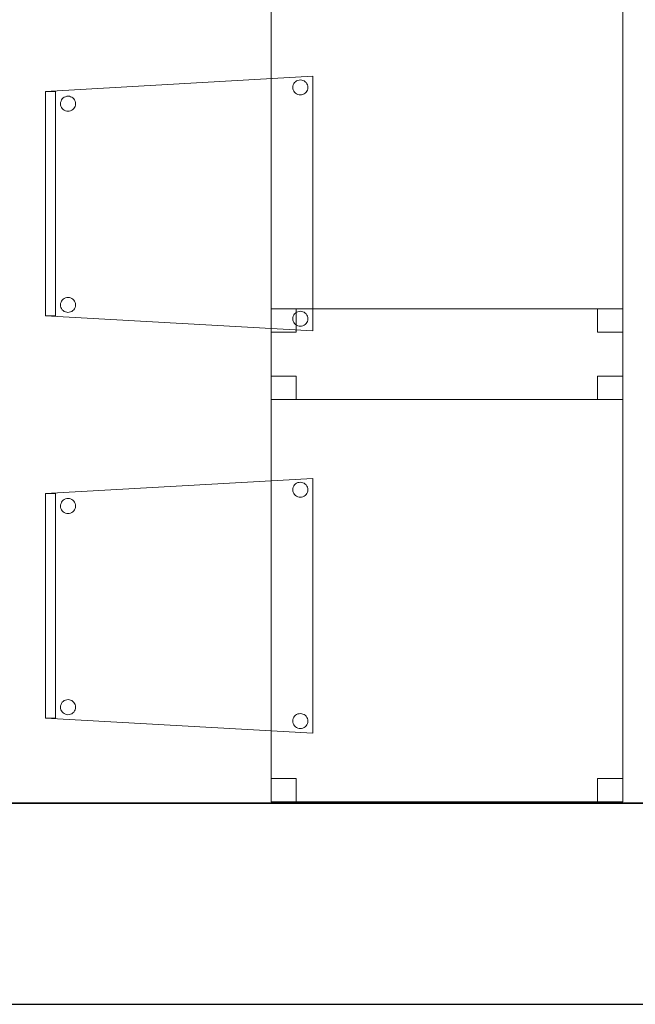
# Model space of a CAD drawing. Header units: metres. Extents: x 391.1 to 427.5, y 12.8 to 28.4.
# Tile 183 of 203: x 413.7 to 414.9, y 12.8 to 14.8. Entities that reach past the tile are written whole.
import ezdxf

# ---------------------------------------------------------------- set-up
doc = ezdxf.new("R2010")
doc.units = ezdxf.units.M
doc.layers.add('01_SUELOS', color=7, linetype='Continuous', lineweight=25, true_color=0x007f00)
for name, color, linetype, lineweight in [('02_MOBILIARIO', 7, 'Continuous', 18), ('A-DETL-____-MBND', 7, 'Continuous', 18), ('A-WALL-____-MCUT', 7, 'Continuous', 25), ('A-WALL-____-OTLN', 7, 'Continuous', 25)]:
    doc.layers.add(name, color=color, linetype=linetype, lineweight=lineweight)

# ---------------------------------------------------------------- blocks, each defined once
blk = doc.blocks.new('Family - Taula 80X70_PA-152046-02_FON_P0A')
at = {"layer": 'A-DETL-____-MBND', "color": 253, "true_color": 0xaaaaaa}
for p, q in [((0, 0), (0, 0.98)), ((0, 0.98), (0.7001, 0.98)), ((0.7001, 0.98), (0, 0.98)), ((0, 0.98), (0, 0)), ((0, 0.9336), (0, 0.98)), ((0, 0.98), (0.05, 0.98)), ((0.05, 0.98), (0, 0.98)), ((0, 0.98), (0, 0.9336)), ((0.05, 0.98), (0.05, 0.9336)), ((0.05, 0.9336), (0.05, 0.98)), ((0.6501, 0.9336), (0.6501, 0.98)), ((0.6501, 0.98), (0.7001, 0.98)), ((0.7001, 0.98), (0.6501, 0.98)), ((0.6501, 0.98), (0.6501, 0.9336)), ((0.7001, 0.98), (0.7001, 0)), ((0.7001, 0), (0.7001, 0.98)), ((0.7001, 0.98), (0.7001, 0.9336)), ((0.7001, 0.9336), (0.7001, 0.98)), ((0.05, 0.9336), (0, 0.9336)), ((0, 0.9336), (0.05, 0.9336)), ((0.7001, 0.9336), (0.6501, 0.9336)), ((0.6501, 0.9336), (0.7001, 0.9336)), ((0, 0), (0, 0.0464)), ((0, 0.0464), (0.05, 0.0464)), ((0.05, 0.0464), (0, 0.0464)), ((0, 0.0464), (0, 0)), ((0.05, 0.0464), (0.05, 0)), ((0.05, 0), (0.05, 0.0464)), ((0.6501, 0), (0.6501, 0.0464)), ((0.6501, 0.0464), (0.7001, 0.0464)), ((0.7001, 0.0464), (0.6501, 0.0464)), ((0.6501, 0.0464), (0.6501, 0)), ((0.7001, 0.0464), (0.7001, 0)), ((0.7001, 0), (0.7001, 0.0464)), ((0.05, 0), (0, 0)), ((0, 0), (0.05, 0)), ((0.7001, 0), (0, 0)), ((0.7001, 0), (0.6501, 0)), ((0.6501, 0), (0.7001, 0)), ((0, 0), (0.7001, 0))]:
    blk.add_line(p, q, dxfattribs=at)
blk = doc.blocks.new('Family - Cadira confident_PA-152380-02_FON_P0A')
at = {"layer": 'A-DETL-____-MBND', "color": 253, "true_color": 0xaaaaaa}
for p, q in [((0, 0.4765), (0.5326, 0.5065)), ((0.5326, 0.5065), (0, 0.4765)), ((0.4935, 0.4894), (0.4946, 0.4918)), ((0.4946, 0.4918), (0.4935, 0.4894)), ((0.4946, 0.4918), (0.4961, 0.4939)), ((0.4961, 0.4939), (0.4946, 0.4918)), ((0.4961, 0.4939), (0.498, 0.4957)), ((0.498, 0.4957), (0.4961, 0.4939)), ((0.498, 0.4957), (0.5001, 0.4972)), ((0.5001, 0.4972), (0.498, 0.4957)), ((0.5001, 0.4972), (0.5025, 0.4983)), ((0.5025, 0.4983), (0.5001, 0.4972)), ((0.5025, 0.4983), (0.505, 0.4989)), ((0.505, 0.4989), (0.5025, 0.4983)), ((0.505, 0.4989), (0.5076, 0.4992)), ((0.5076, 0.4992), (0.505, 0.4989)), ((0.5076, 0.4992), (0.5102, 0.4989)), ((0.5102, 0.4989), (0.5076, 0.4992)), ((0.5102, 0.4989), (0.5127, 0.4982)), ((0.5127, 0.4982), (0.5102, 0.4989)), ((0.5127, 0.4982), (0.515, 0.4971)), ((0.515, 0.4971), (0.5127, 0.4982)), ((0.515, 0.4971), (0.5172, 0.4956)), ((0.5172, 0.4956), (0.515, 0.4971)), ((0.5172, 0.4956), (0.519, 0.4938)), ((0.519, 0.4938), (0.5172, 0.4956)), ((0.519, 0.4938), (0.5205, 0.4916)), ((0.5205, 0.4916), (0.519, 0.4938)), ((0.5205, 0.4916), (0.5216, 0.4893)), ((0.5216, 0.4893), (0.5205, 0.4916)), ((0.5326, 0.5065), (0.5326, 0)), ((0.5326, 0), (0.5326, 0.5065)), ((0, 0.4765), (0.02, 0.4765)), ((0, 0.03), (0, 0.4765)), ((0.02, 0.4765), (0, 0.4765)), ((0, 0.4765), (0, 0.03)), ((0, 0.03), (0, 0.4765)), ((0, 0.4765), (0, 0.03)), ((0.02, 0.4765), (0.02, 0.03)), ((0.02, 0.03), (0.02, 0.4765)), ((0.4926, 0.4843), (0.4928, 0.4869)), ((0.4928, 0.4869), (0.4926, 0.4843)), ((0.4928, 0.4817), (0.4926, 0.4843)), ((0.4926, 0.4843), (0.4928, 0.4817)), ((0.4928, 0.4869), (0.4935, 0.4894)), ((0.4935, 0.4894), (0.4928, 0.4869)), ((0.4935, 0.4792), (0.4928, 0.4817)), ((0.4928, 0.4817), (0.4935, 0.4792)), ((0.4945, 0.4768), (0.4935, 0.4792)), ((0.4935, 0.4792), (0.4945, 0.4768)), ((0.496, 0.4747), (0.4945, 0.4768)), ((0.4945, 0.4768), (0.496, 0.4747)), ((0.4979, 0.4728), (0.496, 0.4747)), ((0.496, 0.4747), (0.4979, 0.4728)), ((0.5, 0.4713), (0.4979, 0.4728)), ((0.4979, 0.4728), (0.5, 0.4713)), ((0.5023, 0.4702), (0.5, 0.4713)), ((0.5, 0.4713), (0.5023, 0.4702)), ((0.5049, 0.4695), (0.5023, 0.4702)), ((0.5023, 0.4702), (0.5049, 0.4695)), ((0.5126, 0.4702), (0.51, 0.4695)), ((0.51, 0.4695), (0.5126, 0.4702)), ((0.5149, 0.4713), (0.5126, 0.4702)), ((0.5126, 0.4702), (0.5149, 0.4713)), ((0.5171, 0.4727), (0.5149, 0.4713)), ((0.5149, 0.4713), (0.5171, 0.4727)), ((0.5189, 0.4746), (0.5171, 0.4727)), ((0.5171, 0.4727), (0.5189, 0.4746)), ((0.5204, 0.4767), (0.5189, 0.4746)), ((0.5189, 0.4746), (0.5204, 0.4767)), ((0.5215, 0.4791), (0.5204, 0.4767)), ((0.5204, 0.4767), (0.5215, 0.4791)), ((0.5222, 0.4816), (0.5215, 0.4791)), ((0.5215, 0.4791), (0.5222, 0.4816)), ((0.5216, 0.4893), (0.5222, 0.4868)), ((0.5222, 0.4868), (0.5216, 0.4893)), ((0.5222, 0.4868), (0.5224, 0.4842)), ((0.5224, 0.4842), (0.5222, 0.4868)), ((0.5224, 0.4842), (0.5222, 0.4816)), ((0.5222, 0.4816), (0.5224, 0.4842)), ((0.0302, 0.4519), (0.0304, 0.4545)), ((0.0304, 0.4545), (0.0302, 0.4519)), ((0.0304, 0.4493), (0.0302, 0.4519)), ((0.0302, 0.4519), (0.0304, 0.4493)), ((0.0304, 0.4545), (0.0311, 0.457)), ((0.0311, 0.457), (0.0304, 0.4545)), ((0.0311, 0.457), (0.0322, 0.4594)), ((0.0322, 0.4594), (0.0311, 0.457)), ((0.0322, 0.4594), (0.0337, 0.4615)), ((0.0337, 0.4615), (0.0322, 0.4594)), ((0.0337, 0.4615), (0.0356, 0.4633)), ((0.0356, 0.4633), (0.0337, 0.4615)), ((0.0356, 0.4633), (0.0377, 0.4648)), ((0.0377, 0.4648), (0.0356, 0.4633)), ((0.0377, 0.4648), (0.0401, 0.4659)), ((0.0401, 0.4659), (0.0377, 0.4648)), ((0.0401, 0.4659), (0.0426, 0.4666)), ((0.0426, 0.4666), (0.0401, 0.4659)), ((0.0426, 0.4666), (0.0452, 0.4668)), ((0.0452, 0.4668), (0.0426, 0.4666)), ((0.0452, 0.4668), (0.0478, 0.4666)), ((0.0478, 0.4666), (0.0452, 0.4668)), ((0.0478, 0.4666), (0.0503, 0.4659)), ((0.0503, 0.4659), (0.0478, 0.4666)), ((0.0503, 0.4659), (0.0526, 0.4648)), ((0.0526, 0.4648), (0.0503, 0.4659)), ((0.0526, 0.4648), (0.0548, 0.4633)), ((0.0548, 0.4633), (0.0526, 0.4648)), ((0.0548, 0.4633), (0.0566, 0.4614)), ((0.0566, 0.4614), (0.0548, 0.4633)), ((0.0566, 0.4614), (0.0581, 0.4593)), ((0.0581, 0.4593), (0.0566, 0.4614)), ((0.0581, 0.4593), (0.0592, 0.4569)), ((0.0592, 0.4569), (0.0581, 0.4593)), ((0.0592, 0.4569), (0.0598, 0.4544)), ((0.0598, 0.4544), (0.0592, 0.4569)), ((0.0598, 0.4544), (0.06, 0.4518)), ((0.06, 0.4518), (0.0598, 0.4544)), ((0.06, 0.4518), (0.0598, 0.4492)), ((0.0598, 0.4492), (0.06, 0.4518)), ((0.5074, 0.4693), (0.5049, 0.4695)), ((0.5049, 0.4695), (0.5074, 0.4693)), ((0.51, 0.4695), (0.5074, 0.4693)), ((0.5074, 0.4693), (0.51, 0.4695)), ((0.031, 0.4468), (0.0304, 0.4493)), ((0.0304, 0.4493), (0.031, 0.4468)), ((0.0321, 0.4445), (0.031, 0.4468)), ((0.031, 0.4468), (0.0321, 0.4445)), ((0.0336, 0.4423), (0.0321, 0.4445)), ((0.0321, 0.4445), (0.0336, 0.4423)), ((0.0355, 0.4405), (0.0336, 0.4423)), ((0.0336, 0.4423), (0.0355, 0.4405)), ((0.0376, 0.439), (0.0355, 0.4405)), ((0.0355, 0.4405), (0.0376, 0.439)), ((0.0399, 0.4378), (0.0376, 0.439)), ((0.0376, 0.439), (0.0399, 0.4378)), ((0.0424, 0.4372), (0.0399, 0.4378)), ((0.0399, 0.4378), (0.0424, 0.4372)), ((0.045, 0.4369), (0.0424, 0.4372)), ((0.0424, 0.4372), (0.045, 0.4369)), ((0.0476, 0.4371), (0.045, 0.4369)), ((0.045, 0.4369), (0.0476, 0.4371)), ((0.0502, 0.4378), (0.0476, 0.4371)), ((0.0476, 0.4371), (0.0502, 0.4378)), ((0.0525, 0.4389), (0.0502, 0.4378)), ((0.0502, 0.4378), (0.0525, 0.4389)), ((0.0547, 0.4404), (0.0525, 0.4389)), ((0.0525, 0.4389), (0.0547, 0.4404)), ((0.0565, 0.4422), (0.0547, 0.4404)), ((0.0547, 0.4404), (0.0565, 0.4422)), ((0.058, 0.4443), (0.0565, 0.4422)), ((0.0565, 0.4422), (0.058, 0.4443)), ((0.0591, 0.4467), (0.058, 0.4443)), ((0.058, 0.4443), (0.0591, 0.4467)), ((0.0598, 0.4492), (0.0591, 0.4467)), ((0.0591, 0.4467), (0.0598, 0.4492)), ((0.0311, 0.057), (0.0322, 0.0594)), ((0.0322, 0.0594), (0.0311, 0.057)), ((0.0322, 0.0594), (0.0337, 0.0615)), ((0.0337, 0.0615), (0.0322, 0.0594)), ((0.0337, 0.0615), (0.0356, 0.0633)), ((0.0356, 0.0633), (0.0337, 0.0615)), ((0.0356, 0.0633), (0.0377, 0.0648)), ((0.0377, 0.0648), (0.0356, 0.0633)), ((0.0377, 0.0648), (0.0401, 0.0659)), ((0.0401, 0.0659), (0.0377, 0.0648)), ((0.0401, 0.0659), (0.0426, 0.0666)), ((0.0426, 0.0666), (0.0401, 0.0659)), ((0.0426, 0.0666), (0.0452, 0.0668)), ((0.0452, 0.0668), (0.0426, 0.0666)), ((0.0452, 0.0668), (0.0478, 0.0666)), ((0.0478, 0.0666), (0.0452, 0.0668)), ((0.0478, 0.0666), (0.0503, 0.0659)), ((0.0503, 0.0659), (0.0478, 0.0666)), ((0.0503, 0.0659), (0.0526, 0.0648)), ((0.0526, 0.0648), (0.0503, 0.0659)), ((0.0526, 0.0648), (0.0548, 0.0633)), ((0.0548, 0.0633), (0.0526, 0.0648)), ((0.0548, 0.0633), (0.0566, 0.0614)), ((0.0566, 0.0614), (0.0548, 0.0633)), ((0.0566, 0.0614), (0.0581, 0.0593)), ((0.0581, 0.0593), (0.0566, 0.0614)), ((0.0581, 0.0593), (0.0592, 0.0569)), ((0.0592, 0.0569), (0.0581, 0.0593)), ((0.0302, 0.0519), (0.0304, 0.0545)), ((0.0304, 0.0545), (0.0302, 0.0519)), ((0.0304, 0.0493), (0.0302, 0.0519)), ((0.0302, 0.0519), (0.0304, 0.0493)), ((0.0304, 0.0545), (0.0311, 0.057)), ((0.0311, 0.057), (0.0304, 0.0545)), ((0.031, 0.0468), (0.0304, 0.0493)), ((0.0304, 0.0493), (0.031, 0.0468)), ((0.0321, 0.0445), (0.031, 0.0468)), ((0.031, 0.0468), (0.0321, 0.0445)), ((0.0336, 0.0423), (0.0321, 0.0445)), ((0.0321, 0.0445), (0.0336, 0.0423)), ((0.0355, 0.0405), (0.0336, 0.0423)), ((0.0336, 0.0423), (0.0355, 0.0405)), ((0.0376, 0.039), (0.0355, 0.0405)), ((0.0355, 0.0405), (0.0376, 0.039)), ((0.0547, 0.0404), (0.0525, 0.0389)), ((0.0525, 0.0389), (0.0547, 0.0404)), ((0.0565, 0.0422), (0.0547, 0.0404)), ((0.0547, 0.0404), (0.0565, 0.0422)), ((0.058, 0.0443), (0.0565, 0.0422)), ((0.0565, 0.0422), (0.058, 0.0443)), ((0.0591, 0.0467), (0.058, 0.0443)), ((0.058, 0.0443), (0.0591, 0.0467)), ((0.0598, 0.0492), (0.0591, 0.0467)), ((0.0591, 0.0467), (0.0598, 0.0492)), ((0.0592, 0.0569), (0.0598, 0.0544)), ((0.0598, 0.0544), (0.0592, 0.0569)), ((0.0598, 0.0544), (0.06, 0.0518)), ((0.06, 0.0518), (0.0598, 0.0544)), ((0.06, 0.0518), (0.0598, 0.0492)), ((0.0598, 0.0492), (0.06, 0.0518)), ((0.505, 0.0389), (0.5076, 0.0392)), ((0.5076, 0.0392), (0.505, 0.0389)), ((0.5076, 0.0392), (0.5102, 0.0389)), ((0.5102, 0.0389), (0.5076, 0.0392)), ((0.02, 0.03), (0, 0.03)), ((0, 0.03), (0.02, 0.03)), ((0.5326, 0), (0, 0.03)), ((0, 0.03), (0.5326, 0)), ((0.0399, 0.0378), (0.0376, 0.039)), ((0.0376, 0.039), (0.0399, 0.0378)), ((0.0424, 0.0372), (0.0399, 0.0378)), ((0.0399, 0.0378), (0.0424, 0.0372)), ((0.045, 0.0369), (0.0424, 0.0372)), ((0.0424, 0.0372), (0.045, 0.0369)), ((0.0476, 0.0371), (0.045, 0.0369)), ((0.045, 0.0369), (0.0476, 0.0371)), ((0.0502, 0.0378), (0.0476, 0.0371)), ((0.0476, 0.0371), (0.0502, 0.0378)), ((0.0525, 0.0389), (0.0502, 0.0378)), ((0.0502, 0.0378), (0.0525, 0.0389)), ((0.4926, 0.0243), (0.4928, 0.0269)), ((0.4928, 0.0269), (0.4926, 0.0243)), ((0.4928, 0.0217), (0.4926, 0.0243)), ((0.4926, 0.0243), (0.4928, 0.0217)), ((0.4928, 0.0269), (0.4935, 0.0294)), ((0.4935, 0.0294), (0.4928, 0.0269)), ((0.4935, 0.0192), (0.4928, 0.0217)), ((0.4928, 0.0217), (0.4935, 0.0192)), ((0.4935, 0.0294), (0.4946, 0.0318)), ((0.4946, 0.0318), (0.4935, 0.0294)), ((0.4946, 0.0318), (0.4961, 0.0339)), ((0.4961, 0.0339), (0.4946, 0.0318)), ((0.4961, 0.0339), (0.498, 0.0357)), ((0.498, 0.0357), (0.4961, 0.0339)), ((0.498, 0.0357), (0.5001, 0.0372)), ((0.5001, 0.0372), (0.498, 0.0357)), ((0.5001, 0.0372), (0.5025, 0.0383)), ((0.5025, 0.0383), (0.5001, 0.0372)), ((0.5025, 0.0383), (0.505, 0.0389)), ((0.505, 0.0389), (0.5025, 0.0383)), ((0.5102, 0.0389), (0.5127, 0.0382)), ((0.5127, 0.0382), (0.5102, 0.0389)), ((0.5127, 0.0382), (0.515, 0.0371)), ((0.515, 0.0371), (0.5127, 0.0382)), ((0.515, 0.0371), (0.5172, 0.0356)), ((0.5172, 0.0356), (0.515, 0.0371)), ((0.5172, 0.0356), (0.519, 0.0338)), ((0.519, 0.0338), (0.5172, 0.0356)), ((0.519, 0.0338), (0.5205, 0.0316)), ((0.5205, 0.0316), (0.519, 0.0338)), ((0.5205, 0.0316), (0.5216, 0.0293)), ((0.5216, 0.0293), (0.5205, 0.0316)), ((0.5222, 0.0216), (0.5215, 0.0191)), ((0.5215, 0.0191), (0.5222, 0.0216)), ((0.5216, 0.0293), (0.5222, 0.0268)), ((0.5222, 0.0268), (0.5216, 0.0293)), ((0.5222, 0.0268), (0.5224, 0.0242)), ((0.5224, 0.0242), (0.5222, 0.0268)), ((0.5224, 0.0242), (0.5222, 0.0216)), ((0.5222, 0.0216), (0.5224, 0.0242)), ((0.4945, 0.0168), (0.4935, 0.0192)), ((0.4935, 0.0192), (0.4945, 0.0168)), ((0.496, 0.0147), (0.4945, 0.0168)), ((0.4945, 0.0168), (0.496, 0.0147)), ((0.4979, 0.0128), (0.496, 0.0147)), ((0.496, 0.0147), (0.4979, 0.0128)), ((0.5, 0.0113), (0.4979, 0.0128)), ((0.4979, 0.0128), (0.5, 0.0113)), ((0.5023, 0.0102), (0.5, 0.0113)), ((0.5, 0.0113), (0.5023, 0.0102)), ((0.5049, 0.0095), (0.5023, 0.0102)), ((0.5023, 0.0102), (0.5049, 0.0095)), ((0.5074, 0.0093), (0.5049, 0.0095)), ((0.5049, 0.0095), (0.5074, 0.0093)), ((0.51, 0.0095), (0.5074, 0.0093)), ((0.5074, 0.0093), (0.51, 0.0095)), ((0.5126, 0.0102), (0.51, 0.0095)), ((0.51, 0.0095), (0.5126, 0.0102)), ((0.5149, 0.0113), (0.5126, 0.0102)), ((0.5126, 0.0102), (0.5149, 0.0113)), ((0.5171, 0.0127), (0.5149, 0.0113)), ((0.5149, 0.0113), (0.5171, 0.0127)), ((0.5189, 0.0146), (0.5171, 0.0127)), ((0.5171, 0.0127), (0.5189, 0.0146)), ((0.5204, 0.0167), (0.5189, 0.0146)), ((0.5189, 0.0146), (0.5204, 0.0167)), ((0.5215, 0.0191), (0.5204, 0.0167)), ((0.5204, 0.0167), (0.5215, 0.0191))]:
    blk.add_line(p, q, dxfattribs=at)
blk = doc.blocks.new('Family - Taula 80X70_PA-152407-02_FON_P0A')
at = {"layer": 'A-DETL-____-MBND', "color": 253, "true_color": 0xaaaaaa}
for p, q in [((0, 0.9336), (0, 0.98)), ((0, 0.98), (0.05, 0.98)), ((0.05, 0.98), (0, 0.98)), ((0, 0.98), (0, 0.9336)), ((0, 0), (0, 0.98)), ((0, 0.98), (0.7001, 0.98)), ((0.7001, 0.98), (0, 0.98)), ((0, 0.98), (0, 0)), ((0.05, 0.98), (0.05, 0.9336)), ((0.05, 0.9336), (0.05, 0.98)), ((0.6501, 0.9336), (0.6501, 0.98)), ((0.6501, 0.98), (0.7001, 0.98)), ((0.7001, 0.98), (0.6501, 0.98)), ((0.6501, 0.98), (0.6501, 0.9336)), ((0.7001, 0.98), (0.7001, 0)), ((0.7001, 0), (0.7001, 0.98)), ((0.7001, 0.98), (0.7001, 0.9336)), ((0.7001, 0.9336), (0.7001, 0.98)), ((0.05, 0.9336), (0, 0.9336)), ((0, 0.9336), (0.05, 0.9336)), ((0.7001, 0.9336), (0.6501, 0.9336)), ((0.6501, 0.9336), (0.7001, 0.9336)), ((0, 0), (0, 0.0464)), ((0, 0.0464), (0.05, 0.0464)), ((0.05, 0.0464), (0, 0.0464)), ((0, 0.0464), (0, 0)), ((0.05, 0.0464), (0.05, 0)), ((0.05, 0), (0.05, 0.0464)), ((0.6501, 0), (0.6501, 0.0464)), ((0.6501, 0.0464), (0.7001, 0.0464)), ((0.7001, 0.0464), (0.6501, 0.0464)), ((0.6501, 0.0464), (0.6501, 0)), ((0.7001, 0.0464), (0.7001, 0)), ((0.7001, 0), (0.7001, 0.0464)), ((0.7001, 0), (0, 0)), ((0.05, 0), (0, 0)), ((0, 0), (0.05, 0)), ((0.7001, 0), (0.6501, 0)), ((0.6501, 0), (0.7001, 0)), ((0, 0), (0.7001, 0))]:
    blk.add_line(p, q, dxfattribs=at)
blk = doc.blocks.new('Family - Mur PA-152469-02_FON_P0A')
at = {"layer": 'A-WALL-____-MCUT', "color": 253, "true_color": 0xaaaaaa}
for p, q in [((26.0531, 0.4), (0.0791, 0.4)), ((0, 0), (25.9702, 0))]:
    blk.add_line(p, q, dxfattribs=at)
at = {"layer": 'A-WALL-____-OTLN', "color": 253, "true_color": 0xaaaaaa}
for p, q in [((26.0531, 0.4), (0.0791, 0.4)), ((0, 0), (25.9702, 0))]:
    blk.add_line(p, q, dxfattribs=at)
at = {"layer": 'A-WALL-____-OTLN', "color": 253, "lineweight": 18, "true_color": 0xaaaaaa}
blk.add_line((0, 0), (25.9702, 0), dxfattribs=at)
blk = doc.blocks.new('Family - Cadira confident_PA-152502-02_FON_P0A')
at = {"layer": 'A-DETL-____-MBND', "color": 253, "true_color": 0xaaaaaa}
for p, q in [((0, 0.4765), (0.5326, 0.5065)), ((0.5326, 0.5065), (0, 0.4765)), ((0.4935, 0.4894), (0.4946, 0.4918)), ((0.4946, 0.4918), (0.4935, 0.4894)), ((0.4946, 0.4918), (0.4961, 0.4939)), ((0.4961, 0.4939), (0.4946, 0.4918)), ((0.4961, 0.4939), (0.498, 0.4957)), ((0.498, 0.4957), (0.4961, 0.4939)), ((0.498, 0.4957), (0.5001, 0.4972)), ((0.5001, 0.4972), (0.498, 0.4957)), ((0.5001, 0.4972), (0.5025, 0.4983)), ((0.5025, 0.4983), (0.5001, 0.4972)), ((0.5025, 0.4983), (0.505, 0.4989)), ((0.505, 0.4989), (0.5025, 0.4983)), ((0.505, 0.4989), (0.5076, 0.4992)), ((0.5076, 0.4992), (0.505, 0.4989)), ((0.5076, 0.4992), (0.5102, 0.4989)), ((0.5102, 0.4989), (0.5076, 0.4992)), ((0.5102, 0.4989), (0.5127, 0.4982)), ((0.5127, 0.4982), (0.5102, 0.4989)), ((0.5127, 0.4982), (0.515, 0.4971)), ((0.515, 0.4971), (0.5127, 0.4982)), ((0.515, 0.4971), (0.5172, 0.4956)), ((0.5172, 0.4956), (0.515, 0.4971)), ((0.5172, 0.4956), (0.519, 0.4938)), ((0.519, 0.4938), (0.5172, 0.4956)), ((0.519, 0.4938), (0.5205, 0.4916)), ((0.5205, 0.4916), (0.519, 0.4938)), ((0.5205, 0.4916), (0.5216, 0.4893)), ((0.5216, 0.4893), (0.5205, 0.4916)), ((0.5326, 0.5065), (0.5326, 0)), ((0.5326, 0), (0.5326, 0.5065)), ((0, 0.03), (0, 0.4765)), ((0, 0.4765), (0, 0.03)), ((0, 0.4765), (0.02, 0.4765)), ((0, 0.03), (0, 0.4765)), ((0.02, 0.4765), (0, 0.4765)), ((0, 0.4765), (0, 0.03)), ((0.02, 0.4765), (0.02, 0.03)), ((0.02, 0.03), (0.02, 0.4765)), ((0.4926, 0.4843), (0.4928, 0.4869)), ((0.4928, 0.4869), (0.4926, 0.4843)), ((0.4928, 0.4817), (0.4926, 0.4843)), ((0.4926, 0.4843), (0.4928, 0.4817)), ((0.4928, 0.4869), (0.4935, 0.4894)), ((0.4935, 0.4894), (0.4928, 0.4869)), ((0.4935, 0.4792), (0.4928, 0.4817)), ((0.4928, 0.4817), (0.4935, 0.4792)), ((0.4945, 0.4768), (0.4935, 0.4792)), ((0.4935, 0.4792), (0.4945, 0.4768)), ((0.496, 0.4747), (0.4945, 0.4768)), ((0.4945, 0.4768), (0.496, 0.4747)), ((0.4979, 0.4728), (0.496, 0.4747)), ((0.496, 0.4747), (0.4979, 0.4728)), ((0.5, 0.4713), (0.4979, 0.4728)), ((0.4979, 0.4728), (0.5, 0.4713)), ((0.5023, 0.4702), (0.5, 0.4713)), ((0.5, 0.4713), (0.5023, 0.4702)), ((0.5049, 0.4695), (0.5023, 0.4702)), ((0.5023, 0.4702), (0.5049, 0.4695)), ((0.5126, 0.4702), (0.51, 0.4695)), ((0.51, 0.4695), (0.5126, 0.4702)), ((0.5149, 0.4713), (0.5126, 0.4702)), ((0.5126, 0.4702), (0.5149, 0.4713)), ((0.5171, 0.4727), (0.5149, 0.4713)), ((0.5149, 0.4713), (0.5171, 0.4727)), ((0.5189, 0.4746), (0.5171, 0.4727)), ((0.5171, 0.4727), (0.5189, 0.4746)), ((0.5204, 0.4767), (0.5189, 0.4746)), ((0.5189, 0.4746), (0.5204, 0.4767)), ((0.5215, 0.4791), (0.5204, 0.4767)), ((0.5204, 0.4767), (0.5215, 0.4791)), ((0.5222, 0.4816), (0.5215, 0.4791)), ((0.5215, 0.4791), (0.5222, 0.4816)), ((0.5216, 0.4893), (0.5222, 0.4868)), ((0.5222, 0.4868), (0.5216, 0.4893)), ((0.5222, 0.4868), (0.5224, 0.4842)), ((0.5224, 0.4842), (0.5222, 0.4868)), ((0.5224, 0.4842), (0.5222, 0.4816)), ((0.5222, 0.4816), (0.5224, 0.4842)), ((0.0302, 0.4519), (0.0304, 0.4545)), ((0.0304, 0.4545), (0.0302, 0.4519)), ((0.0304, 0.4493), (0.0302, 0.4519)), ((0.0302, 0.4519), (0.0304, 0.4493)), ((0.0304, 0.4545), (0.0311, 0.457)), ((0.0311, 0.457), (0.0304, 0.4545)), ((0.0311, 0.457), (0.0322, 0.4594)), ((0.0322, 0.4594), (0.0311, 0.457)), ((0.0322, 0.4594), (0.0337, 0.4615)), ((0.0337, 0.4615), (0.0322, 0.4594)), ((0.0337, 0.4615), (0.0356, 0.4633)), ((0.0356, 0.4633), (0.0337, 0.4615)), ((0.0356, 0.4633), (0.0377, 0.4648)), ((0.0377, 0.4648), (0.0356, 0.4633)), ((0.0377, 0.4648), (0.0401, 0.4659)), ((0.0401, 0.4659), (0.0377, 0.4648)), ((0.0401, 0.4659), (0.0426, 0.4666)), ((0.0426, 0.4666), (0.0401, 0.4659)), ((0.0426, 0.4666), (0.0452, 0.4668)), ((0.0452, 0.4668), (0.0426, 0.4666)), ((0.0452, 0.4668), (0.0478, 0.4666)), ((0.0478, 0.4666), (0.0452, 0.4668)), ((0.0478, 0.4666), (0.0503, 0.4659)), ((0.0503, 0.4659), (0.0478, 0.4666)), ((0.0503, 0.4659), (0.0526, 0.4648)), ((0.0526, 0.4648), (0.0503, 0.4659)), ((0.0526, 0.4648), (0.0548, 0.4633)), ((0.0548, 0.4633), (0.0526, 0.4648)), ((0.0548, 0.4633), (0.0566, 0.4614)), ((0.0566, 0.4614), (0.0548, 0.4633)), ((0.0566, 0.4614), (0.0581, 0.4593)), ((0.0581, 0.4593), (0.0566, 0.4614)), ((0.0581, 0.4593), (0.0592, 0.4569)), ((0.0592, 0.4569), (0.0581, 0.4593)), ((0.0592, 0.4569), (0.0598, 0.4544)), ((0.0598, 0.4544), (0.0592, 0.4569)), ((0.0598, 0.4544), (0.06, 0.4518)), ((0.06, 0.4518), (0.0598, 0.4544)), ((0.06, 0.4518), (0.0598, 0.4492)), ((0.0598, 0.4492), (0.06, 0.4518)), ((0.5074, 0.4693), (0.5049, 0.4695)), ((0.5049, 0.4695), (0.5074, 0.4693)), ((0.51, 0.4695), (0.5074, 0.4693)), ((0.5074, 0.4693), (0.51, 0.4695)), ((0.031, 0.4468), (0.0304, 0.4493)), ((0.0304, 0.4493), (0.031, 0.4468)), ((0.0321, 0.4445), (0.031, 0.4468)), ((0.031, 0.4468), (0.0321, 0.4445)), ((0.0336, 0.4423), (0.0321, 0.4445)), ((0.0321, 0.4445), (0.0336, 0.4423)), ((0.0355, 0.4405), (0.0336, 0.4423)), ((0.0336, 0.4423), (0.0355, 0.4405)), ((0.0376, 0.439), (0.0355, 0.4405)), ((0.0355, 0.4405), (0.0376, 0.439)), ((0.0399, 0.4378), (0.0376, 0.439)), ((0.0376, 0.439), (0.0399, 0.4378)), ((0.0424, 0.4372), (0.0399, 0.4378)), ((0.0399, 0.4378), (0.0424, 0.4372)), ((0.045, 0.4369), (0.0424, 0.4372)), ((0.0424, 0.4372), (0.045, 0.4369)), ((0.0476, 0.4371), (0.045, 0.4369)), ((0.045, 0.4369), (0.0476, 0.4371)), ((0.0502, 0.4378), (0.0476, 0.4371)), ((0.0476, 0.4371), (0.0502, 0.4378)), ((0.0525, 0.4389), (0.0502, 0.4378)), ((0.0502, 0.4378), (0.0525, 0.4389)), ((0.0547, 0.4404), (0.0525, 0.4389)), ((0.0525, 0.4389), (0.0547, 0.4404)), ((0.0565, 0.4422), (0.0547, 0.4404)), ((0.0547, 0.4404), (0.0565, 0.4422)), ((0.058, 0.4443), (0.0565, 0.4422)), ((0.0565, 0.4422), (0.058, 0.4443)), ((0.0591, 0.4467), (0.058, 0.4443)), ((0.058, 0.4443), (0.0591, 0.4467)), ((0.0598, 0.4492), (0.0591, 0.4467)), ((0.0591, 0.4467), (0.0598, 0.4492)), ((0.0311, 0.057), (0.0322, 0.0594)), ((0.0322, 0.0594), (0.0311, 0.057)), ((0.0322, 0.0594), (0.0337, 0.0615)), ((0.0337, 0.0615), (0.0322, 0.0594)), ((0.0337, 0.0615), (0.0356, 0.0633)), ((0.0356, 0.0633), (0.0337, 0.0615)), ((0.0356, 0.0633), (0.0377, 0.0648)), ((0.0377, 0.0648), (0.0356, 0.0633)), ((0.0377, 0.0648), (0.0401, 0.0659)), ((0.0401, 0.0659), (0.0377, 0.0648)), ((0.0401, 0.0659), (0.0426, 0.0666)), ((0.0426, 0.0666), (0.0401, 0.0659)), ((0.0426, 0.0666), (0.0452, 0.0668)), ((0.0452, 0.0668), (0.0426, 0.0666)), ((0.0452, 0.0668), (0.0478, 0.0666)), ((0.0478, 0.0666), (0.0452, 0.0668)), ((0.0478, 0.0666), (0.0503, 0.0659)), ((0.0503, 0.0659), (0.0478, 0.0666)), ((0.0503, 0.0659), (0.0526, 0.0648)), ((0.0526, 0.0648), (0.0503, 0.0659)), ((0.0526, 0.0648), (0.0548, 0.0633)), ((0.0548, 0.0633), (0.0526, 0.0648)), ((0.0548, 0.0633), (0.0566, 0.0614)), ((0.0566, 0.0614), (0.0548, 0.0633)), ((0.0566, 0.0614), (0.0581, 0.0593)), ((0.0581, 0.0593), (0.0566, 0.0614)), ((0.0581, 0.0593), (0.0592, 0.0569)), ((0.0592, 0.0569), (0.0581, 0.0593)), ((0.0302, 0.0519), (0.0304, 0.0545)), ((0.0304, 0.0545), (0.0302, 0.0519)), ((0.0304, 0.0493), (0.0302, 0.0519)), ((0.0302, 0.0519), (0.0304, 0.0493)), ((0.0304, 0.0545), (0.0311, 0.057)), ((0.0311, 0.057), (0.0304, 0.0545)), ((0.031, 0.0468), (0.0304, 0.0493)), ((0.0304, 0.0493), (0.031, 0.0468)), ((0.0321, 0.0445), (0.031, 0.0468)), ((0.031, 0.0468), (0.0321, 0.0445)), ((0.0336, 0.0423), (0.0321, 0.0445)), ((0.0321, 0.0445), (0.0336, 0.0423)), ((0.0355, 0.0405), (0.0336, 0.0423)), ((0.0336, 0.0423), (0.0355, 0.0405)), ((0.0376, 0.039), (0.0355, 0.0405)), ((0.0355, 0.0405), (0.0376, 0.039)), ((0.0547, 0.0404), (0.0525, 0.0389)), ((0.0525, 0.0389), (0.0547, 0.0404)), ((0.0565, 0.0422), (0.0547, 0.0404)), ((0.0547, 0.0404), (0.0565, 0.0422)), ((0.058, 0.0443), (0.0565, 0.0422)), ((0.0565, 0.0422), (0.058, 0.0443)), ((0.0591, 0.0467), (0.058, 0.0443)), ((0.058, 0.0443), (0.0591, 0.0467)), ((0.0598, 0.0492), (0.0591, 0.0467)), ((0.0591, 0.0467), (0.0598, 0.0492)), ((0.0592, 0.0569), (0.0598, 0.0544)), ((0.0598, 0.0544), (0.0592, 0.0569)), ((0.0598, 0.0544), (0.06, 0.0518)), ((0.06, 0.0518), (0.0598, 0.0544)), ((0.06, 0.0518), (0.0598, 0.0492)), ((0.0598, 0.0492), (0.06, 0.0518)), ((0.505, 0.0389), (0.5076, 0.0392)), ((0.5076, 0.0392), (0.505, 0.0389)), ((0.5076, 0.0392), (0.5102, 0.0389)), ((0.5102, 0.0389), (0.5076, 0.0392)), ((0.5326, 0), (0, 0.03)), ((0, 0.03), (0.5326, 0)), ((0.02, 0.03), (0, 0.03)), ((0, 0.03), (0.02, 0.03)), ((0.0399, 0.0378), (0.0376, 0.039)), ((0.0376, 0.039), (0.0399, 0.0378)), ((0.0424, 0.0372), (0.0399, 0.0378)), ((0.0399, 0.0378), (0.0424, 0.0372)), ((0.045, 0.0369), (0.0424, 0.0372)), ((0.0424, 0.0372), (0.045, 0.0369)), ((0.0476, 0.0371), (0.045, 0.0369)), ((0.045, 0.0369), (0.0476, 0.0371)), ((0.0502, 0.0378), (0.0476, 0.0371)), ((0.0476, 0.0371), (0.0502, 0.0378)), ((0.0525, 0.0389), (0.0502, 0.0378)), ((0.0502, 0.0378), (0.0525, 0.0389)), ((0.4926, 0.0243), (0.4928, 0.0269)), ((0.4928, 0.0269), (0.4926, 0.0243)), ((0.4928, 0.0217), (0.4926, 0.0243)), ((0.4926, 0.0243), (0.4928, 0.0217)), ((0.4928, 0.0269), (0.4935, 0.0294)), ((0.4935, 0.0294), (0.4928, 0.0269)), ((0.4935, 0.0192), (0.4928, 0.0217)), ((0.4928, 0.0217), (0.4935, 0.0192)), ((0.4935, 0.0294), (0.4946, 0.0318)), ((0.4946, 0.0318), (0.4935, 0.0294)), ((0.4946, 0.0318), (0.4961, 0.0339)), ((0.4961, 0.0339), (0.4946, 0.0318)), ((0.4961, 0.0339), (0.498, 0.0357)), ((0.498, 0.0357), (0.4961, 0.0339)), ((0.498, 0.0357), (0.5001, 0.0372)), ((0.5001, 0.0372), (0.498, 0.0357)), ((0.5001, 0.0372), (0.5025, 0.0383)), ((0.5025, 0.0383), (0.5001, 0.0372)), ((0.5025, 0.0383), (0.505, 0.0389)), ((0.505, 0.0389), (0.5025, 0.0383)), ((0.5102, 0.0389), (0.5127, 0.0382)), ((0.5127, 0.0382), (0.5102, 0.0389)), ((0.5127, 0.0382), (0.515, 0.0371)), ((0.515, 0.0371), (0.5127, 0.0382)), ((0.515, 0.0371), (0.5172, 0.0356)), ((0.5172, 0.0356), (0.515, 0.0371)), ((0.5172, 0.0356), (0.519, 0.0338)), ((0.519, 0.0338), (0.5172, 0.0356)), ((0.519, 0.0338), (0.5205, 0.0316)), ((0.5205, 0.0316), (0.519, 0.0338)), ((0.5205, 0.0316), (0.5216, 0.0293)), ((0.5216, 0.0293), (0.5205, 0.0316)), ((0.5222, 0.0216), (0.5215, 0.0191)), ((0.5215, 0.0191), (0.5222, 0.0216)), ((0.5216, 0.0293), (0.5222, 0.0268)), ((0.5222, 0.0268), (0.5216, 0.0293)), ((0.5222, 0.0268), (0.5224, 0.0242)), ((0.5224, 0.0242), (0.5222, 0.0268)), ((0.5224, 0.0242), (0.5222, 0.0216)), ((0.5222, 0.0216), (0.5224, 0.0242)), ((0.4945, 0.0168), (0.4935, 0.0192)), ((0.4935, 0.0192), (0.4945, 0.0168)), ((0.496, 0.0147), (0.4945, 0.0168)), ((0.4945, 0.0168), (0.496, 0.0147)), ((0.4979, 0.0128), (0.496, 0.0147)), ((0.496, 0.0147), (0.4979, 0.0128)), ((0.5, 0.0113), (0.4979, 0.0128)), ((0.4979, 0.0128), (0.5, 0.0113)), ((0.5023, 0.0102), (0.5, 0.0113)), ((0.5, 0.0113), (0.5023, 0.0102)), ((0.5049, 0.0095), (0.5023, 0.0102)), ((0.5023, 0.0102), (0.5049, 0.0095)), ((0.5074, 0.0093), (0.5049, 0.0095)), ((0.5049, 0.0095), (0.5074, 0.0093)), ((0.51, 0.0095), (0.5074, 0.0093)), ((0.5074, 0.0093), (0.51, 0.0095)), ((0.5126, 0.0102), (0.51, 0.0095)), ((0.51, 0.0095), (0.5126, 0.0102)), ((0.5149, 0.0113), (0.5126, 0.0102)), ((0.5126, 0.0102), (0.5149, 0.0113)), ((0.5171, 0.0127), (0.5149, 0.0113)), ((0.5149, 0.0113), (0.5171, 0.0127)), ((0.5189, 0.0146), (0.5171, 0.0127)), ((0.5171, 0.0127), (0.5189, 0.0146)), ((0.5204, 0.0167), (0.5189, 0.0146)), ((0.5189, 0.0146), (0.5204, 0.0167)), ((0.5215, 0.0191), (0.5204, 0.0167)), ((0.5204, 0.0167), (0.5215, 0.0191))]:
    blk.add_line(p, q, dxfattribs=at)
blk = doc.blocks.new('Family - LONDR55-XX_ZZ-ARQ-CAA-M3D-Londres55-152611-02_FON_P0A')
at = {"layer": '01_SUELOS', "color": 9, "true_color": 0xaad4aa}
for p, q in [((0, 0), (24.5639, 0)), ((24.5639, 0), (0, 0))]:
    blk.add_line(p, q, dxfattribs=at)
blk = doc.blocks.new('LONDR55-XX_ZZ-ARQ-CAA-M3D-Londres55_ifc-1-02_FON_P0A')
at = {"layer": '01_SUELOS', "color": 253, "lineweight": 18, "true_color": 0xaaaaaa}
blk.add_blockref('Family - LONDR55-XX_ZZ-ARQ-CAA-M3D-Londres55-152611-02_FON_P0A', (399.1772, 13.2406), dxfattribs=at)
at = {"layer": '02_MOBILIARIO', "color": 253, "lineweight": 18, "true_color": 0xaaaaaa}
for name, p in [('Family - Taula 80X70_PA-152407-02_FON_P0A', (414.171, 14.0434)), ('Family - Cadira confident_PA-152502-02_FON_P0A', (413.7219, 14.1797)), ('Family - Taula 80X70_PA-152046-02_FON_P0A', (414.171, 13.2434)), ('Family - Cadira confident_PA-152380-02_FON_P0A', (413.7219, 13.3797))]:
    blk.add_blockref(name, p, dxfattribs=at)
at = {"layer": 'A-WALL-____-OTLN', "color": 253, "lineweight": 18, "true_color": 0xaaaaaa}
blk.add_blockref('Family - Mur PA-152469-02_FON_P0A', (397.6873, 12.8406), dxfattribs=at)

msp = doc.modelspace()

# ---------------------------------------------------------------- block references
at = {"lineweight": 5}
msp.add_blockref('LONDR55-XX_ZZ-ARQ-CAA-M3D-Londres55_ifc-1-02_FON_P0A', (0, 0), dxfattribs=at)

doc.saveas('drawing.dxf')
